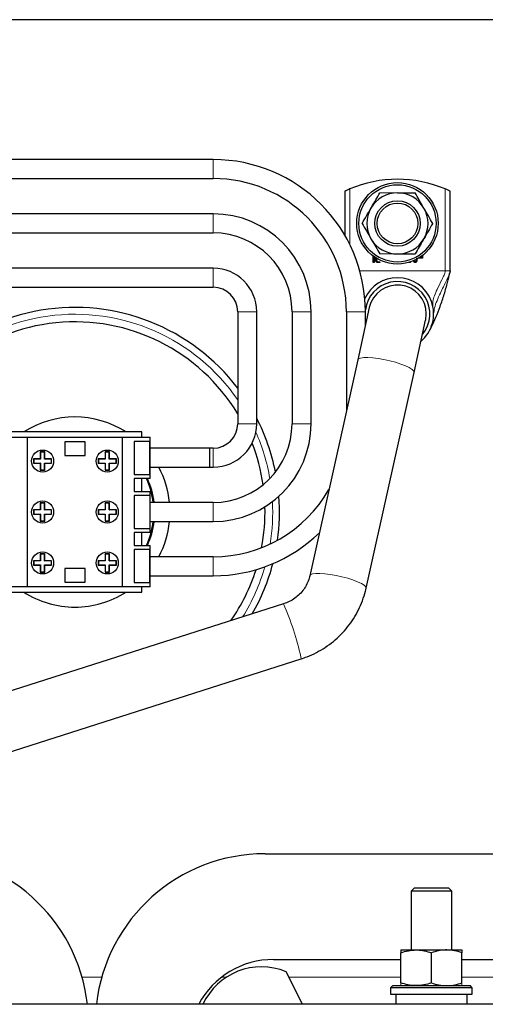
# Model space of a CAD drawing. Header units: millimetres. Extents: x 5 to 418, y 2 to 292.
# Tile 7 of 31: x 104 to 121, y 118 to 154. Entities that reach past the tile are written whole.
import ezdxf

# ---------------------------------------------------------------- set-up
doc = ezdxf.new("R2010")
doc.units = ezdxf.units.MM

msp = doc.modelspace()

# ---------------------------------------------------------------- linework, layer by layer
at = {"color": 7, "linetype": 'Continuous', "lineweight": 25}
for p, q in [((124.4303, 154.4388), (95.1157, 154.4388)), ((111.399, 149.2888), (97.2022, 149.2888)), ((97.2022, 148.5888), (111.399, 148.5888)), ((116.2428, 148.1254), (116.2428, 146.4992)), ((120.1178, 145.1888), (120.1178, 148.1254)), ((111.399, 147.2888), (97.2022, 147.2888)), ((97.2022, 146.5888), (111.399, 146.5888)), ((117.2876, 145.5138), (117.2876, 145.7334)), ((119.0746, 145.7346), (119.0746, 145.685)), ((119.0968, 145.7514), (119.0968, 145.6631)), ((117.3189, 145.7108), (117.3189, 145.5138)), ((117.3813, 145.5764), (117.3813, 145.6694)), ((117.4126, 145.6502), (117.4126, 145.5764)), ((117.4595, 145.5295), (117.5219, 145.5295)), ((117.5219, 145.4982), (117.4595, 145.4982)), ((118.615, 145.4982), (118.5981, 145.4982)), ((118.8803, 145.6544), (118.8722, 145.5814)), ((118.9116, 145.6544), (118.898, 145.5579)), ((119.0968, 145.6631), (118.9692, 145.6631)), ((119.0746, 145.685), (119.0036, 145.685)), ((111.399, 145.2888), (97.2022, 145.2888)), ((97.2022, 144.5888), (111.399, 144.5888)), ((112.299, 143.6888), (112.299, 139.5638)), ((112.999, 139.5638), (112.999, 143.6888)), ((114.299, 143.6888), (114.299, 139.5638)), ((114.999, 139.5638), (114.999, 143.6888)), ((116.299, 143.6888), (116.299, 140.0338)), ((117.143, 143.8377), (116.7163, 141.9145)), ((116.999, 143.1888), (116.999, 143.6888)), ((118.7909, 141.4542), (119.2176, 143.3774)), ((116.7163, 141.9145), (114.9525, 133.9648)), ((117.0271, 133.5045), (118.7909, 141.4542)), ((108.774, 139.2638), (103.8365, 139.2638)), ((108.774, 139.0638), (108.774, 139.2638)), ((103.5334, 139.0638), (104.5553, 139.0638)), ((104.5553, 133.5638), (104.5553, 139.0638)), ((104.5553, 139.0638), (108.0553, 139.0638)), ((105.9303, 138.8951), (105.9303, 138.3951)), ((106.6803, 138.8951), (105.9303, 138.8951)), ((106.6803, 138.3951), (106.6803, 138.8951)), ((108.0553, 133.5638), (108.0553, 139.0638)), ((108.0553, 139.0638), (109.0772, 139.0638)), ((109.0584, 138.9038), (108.4872, 138.9038)), ((108.4872, 138.9038), (108.4872, 137.6913)), ((109.0584, 137.6913), (109.0584, 138.9038)), ((109.0772, 137.5419), (109.0772, 139.0638)), ((105.1973, 138.5236), (105.032, 138.5236)), ((105.032, 138.5236), (105.032, 138.2714)), ((105.0408, 138.5148), (105.032, 138.5236)), ((105.0408, 138.5148), (105.0408, 138.2627)), ((105.1885, 138.5148), (105.0408, 138.5148)), ((105.1885, 138.5148), (105.1973, 138.5236)), ((105.1885, 138.2627), (105.1885, 138.5148)), ((105.1973, 138.2714), (105.1973, 138.5236)), ((107.422, 138.5148), (107.4133, 138.5236)), ((107.4133, 138.5236), (107.4133, 138.2714)), ((107.5785, 138.5236), (107.4133, 138.5236)), ((107.422, 138.5148), (107.422, 138.2627)), ((107.5698, 138.5148), (107.422, 138.5148)), ((107.5698, 138.5148), (107.5785, 138.5236)), ((107.5698, 138.2627), (107.5698, 138.5148)), ((107.5785, 138.2714), (107.5785, 138.5236)), ((111.274, 138.6638), (109.0772, 138.6638)), ((111.399, 138.6638), (111.274, 138.6638)), ((111.274, 137.9638), (111.274, 138.6638)), ((104.7886, 138.2627), (104.7799, 138.2714)), ((104.7799, 138.2714), (104.7799, 138.1062)), ((105.032, 138.2714), (104.7799, 138.2714)), ((104.7886, 138.1149), (104.7799, 138.1062)), ((104.7886, 138.2627), (104.7886, 138.1149)), ((105.0408, 138.2627), (104.7886, 138.2627)), ((104.7886, 138.1149), (105.0408, 138.1149)), ((105.0408, 138.2627), (105.032, 138.2714)), ((105.0408, 138.1149), (105.032, 138.1062)), ((105.0408, 138.1149), (105.0408, 137.8628)), ((105.1885, 138.2627), (105.1973, 138.2714)), ((105.4407, 138.2627), (105.1885, 138.2627)), ((105.1885, 137.8628), (105.1885, 138.1149)), ((105.1885, 138.1149), (105.1973, 138.1062)), ((105.1885, 138.1149), (105.4407, 138.1149)), ((105.4494, 138.2714), (105.1973, 138.2714)), ((105.4407, 138.2627), (105.4494, 138.2714)), ((105.4407, 138.1149), (105.4407, 138.2627)), ((105.4407, 138.1149), (105.4494, 138.1062)), ((105.4494, 138.1062), (105.4494, 138.2714)), ((105.9303, 138.3951), (106.6803, 138.3951)), ((107.1699, 138.2627), (107.1612, 138.2714)), ((107.4133, 138.2714), (107.1612, 138.2714)), ((107.1612, 138.2714), (107.1612, 138.1062)), ((107.1699, 138.1149), (107.1612, 138.1062)), ((107.422, 138.2627), (107.1699, 138.2627)), ((107.1699, 138.2627), (107.1699, 138.1149)), ((107.1699, 138.1149), (107.422, 138.1149)), ((107.422, 138.2627), (107.4133, 138.2714)), ((107.422, 138.1149), (107.4133, 138.1062)), ((107.422, 138.1149), (107.422, 137.8628)), ((107.5698, 138.2627), (107.5785, 138.2714)), ((107.8219, 138.2627), (107.5698, 138.2627)), ((107.5698, 138.1149), (107.5785, 138.1062)), ((107.5698, 138.1149), (107.8219, 138.1149)), ((107.5698, 137.8628), (107.5698, 138.1149)), ((107.8307, 138.2714), (107.5785, 138.2714)), ((107.8219, 138.2627), (107.8307, 138.2714)), ((107.8219, 138.1149), (107.8219, 138.2627)), ((107.8219, 138.1149), (107.8307, 138.1062)), ((107.8307, 138.1062), (107.8307, 138.2714)), ((104.7799, 138.1062), (105.032, 138.1062)), ((105.032, 138.1062), (105.032, 137.8541)), ((105.0408, 137.8628), (105.032, 137.8541)), ((105.032, 137.8541), (105.1973, 137.8541)), ((105.0408, 137.8628), (105.1885, 137.8628)), ((105.1885, 137.8628), (105.1973, 137.8541)), ((105.1973, 137.8541), (105.1973, 138.1062)), ((105.1973, 138.1062), (105.4494, 138.1062)), ((107.1612, 138.1062), (107.4133, 138.1062)), ((107.4133, 138.1062), (107.4133, 137.8541)), ((107.422, 137.8628), (107.4133, 137.8541)), ((107.4133, 137.8541), (107.5785, 137.8541)), ((107.422, 137.8628), (107.5698, 137.8628)), ((107.5698, 137.8628), (107.5785, 137.8541)), ((107.5785, 137.8541), (107.5785, 138.1062)), ((107.5785, 138.1062), (107.8307, 138.1062)), ((109.0772, 137.9638), (111.274, 137.9638)), ((111.274, 137.9638), (111.399, 137.9638)), ((108.4872, 137.6913), (109.0584, 137.6913)), ((108.4928, 137.5419), (108.4928, 137.0694)), ((109.0772, 137.5419), (108.4928, 137.5419)), ((108.774, 137.0694), (108.774, 137.5419)), ((108.4928, 137.0694), (109.0772, 137.0694)), ((109.0772, 135.5582), (109.0772, 137.0694)), ((109.0584, 136.9201), (108.4872, 136.9201)), ((108.4872, 136.9201), (108.4872, 135.7076)), ((109.0584, 136.9201), (109.0584, 135.7076)), ((111.399, 136.6638), (109.0772, 136.6638)), ((104.7886, 136.3877), (104.7799, 136.3964)), ((105.032, 136.3964), (104.7799, 136.3964)), ((104.7799, 136.3964), (104.7799, 136.2312)), ((105.0408, 136.3877), (104.7886, 136.3877)), ((104.7886, 136.3877), (104.7886, 136.2399)), ((105.0408, 136.6398), (105.032, 136.6486)), ((105.1973, 136.6486), (105.032, 136.6486)), ((105.032, 136.6486), (105.032, 136.3964)), ((105.0408, 136.3877), (105.032, 136.3964)), ((105.1885, 136.6398), (105.0408, 136.6398)), ((105.0408, 136.6398), (105.0408, 136.3877)), ((105.1885, 136.6398), (105.1973, 136.6486)), ((105.1885, 136.3877), (105.1885, 136.6398)), ((105.1885, 136.3877), (105.1973, 136.3964)), ((105.4407, 136.3877), (105.1885, 136.3877)), ((105.1973, 136.3964), (105.1973, 136.6486)), ((105.4494, 136.3964), (105.1973, 136.3964)), ((105.4407, 136.3877), (105.4494, 136.3964)), ((105.4407, 136.2399), (105.4407, 136.3877)), ((105.4494, 136.2312), (105.4494, 136.3964)), ((107.4133, 136.3964), (107.1612, 136.3964)), ((107.1612, 136.3964), (107.1612, 136.2312)), ((107.1699, 136.3877), (107.1612, 136.3964)), ((107.422, 136.3877), (107.1699, 136.3877)), ((107.1699, 136.3877), (107.1699, 136.2399)), ((107.5785, 136.6486), (107.4133, 136.6486)), ((107.4133, 136.6486), (107.4133, 136.3964)), ((107.422, 136.6398), (107.4133, 136.6486)), ((107.422, 136.3877), (107.4133, 136.3964)), ((107.5698, 136.6398), (107.422, 136.6398)), ((107.422, 136.6398), (107.422, 136.3877)), ((107.5698, 136.6398), (107.5785, 136.6486)), ((107.5698, 136.3877), (107.5698, 136.6398)), ((107.5698, 136.3877), (107.5785, 136.3964)), ((107.8219, 136.3877), (107.5698, 136.3877)), ((107.5785, 136.3964), (107.5785, 136.6486)), ((107.8307, 136.3964), (107.5785, 136.3964)), ((107.8219, 136.3877), (107.8307, 136.3964)), ((107.8219, 136.2399), (107.8219, 136.3877)), ((107.8307, 136.2312), (107.8307, 136.3964)), ((104.7886, 136.2399), (104.7799, 136.2312)), ((104.7799, 136.2312), (105.032, 136.2312)), ((104.7886, 136.2399), (105.0408, 136.2399)), ((105.0408, 136.2399), (105.032, 136.2312)), ((105.032, 136.2312), (105.032, 135.9791)), ((105.0408, 135.9878), (105.032, 135.9791)), ((105.032, 135.9791), (105.1973, 135.9791)), ((105.0408, 136.2399), (105.0408, 135.9878)), ((105.0408, 135.9878), (105.1885, 135.9878)), ((105.1885, 135.9878), (105.1885, 136.2399)), ((105.1885, 136.2399), (105.1973, 136.2312)), ((105.1885, 136.2399), (105.4407, 136.2399)), ((105.1885, 135.9878), (105.1973, 135.9791)), ((105.1973, 135.9791), (105.1973, 136.2312)), ((105.1973, 136.2312), (105.4494, 136.2312)), ((105.4407, 136.2399), (105.4494, 136.2312)), ((107.1699, 136.2399), (107.1612, 136.2312)), ((107.1612, 136.2312), (107.4133, 136.2312)), ((107.1699, 136.2399), (107.422, 136.2399)), ((107.422, 136.2399), (107.4133, 136.2312)), ((107.4133, 136.2312), (107.4133, 135.9791)), ((107.422, 135.9878), (107.4133, 135.9791)), ((107.4133, 135.9791), (107.5785, 135.9791)), ((107.422, 136.2399), (107.422, 135.9878)), ((107.422, 135.9878), (107.5698, 135.9878)), ((107.5698, 136.2399), (107.5785, 136.2312)), ((107.5698, 136.2399), (107.8219, 136.2399)), ((107.5698, 135.9878), (107.5698, 136.2399)), ((107.5698, 135.9878), (107.5785, 135.9791)), ((107.5785, 135.9791), (107.5785, 136.2312)), ((107.5785, 136.2312), (107.8307, 136.2312)), ((107.8219, 136.2399), (107.8307, 136.2312)), ((109.0772, 135.9638), (111.399, 135.9638)), ((108.4872, 135.7076), (109.0584, 135.7076)), ((109.0772, 135.5582), (108.4928, 135.5582)), ((108.4928, 135.5582), (108.4928, 135.0857)), ((108.774, 135.0857), (108.774, 135.5582)), ((109.0584, 134.9363), (108.4872, 134.9363)), ((108.4872, 134.9363), (108.4872, 133.7238)), ((108.4928, 135.0857), (109.0772, 135.0857)), ((109.0584, 133.7238), (109.0584, 134.9363)), ((109.0772, 133.5638), (109.0772, 135.0857)), ((104.7886, 134.5127), (104.7799, 134.5214)), ((104.7799, 134.5214), (104.7799, 134.3562)), ((105.032, 134.5214), (104.7799, 134.5214)), ((104.7886, 134.5127), (104.7886, 134.3649)), ((105.0408, 134.5127), (104.7886, 134.5127)), ((105.0408, 134.7648), (105.032, 134.7736)), ((105.1973, 134.7736), (105.032, 134.7736)), ((105.032, 134.7736), (105.032, 134.5214)), ((105.0408, 134.5127), (105.032, 134.5214)), ((105.1885, 134.7648), (105.0408, 134.7648)), ((105.0408, 134.7648), (105.0408, 134.5127)), ((105.1885, 134.7648), (105.1973, 134.7736)), ((105.1885, 134.5127), (105.1885, 134.7648)), ((105.1885, 134.5127), (105.1973, 134.5214)), ((105.4407, 134.5127), (105.1885, 134.5127)), ((105.1973, 134.5214), (105.1973, 134.7736)), ((105.4494, 134.5214), (105.1973, 134.5214)), ((105.4407, 134.5127), (105.4494, 134.5214)), ((105.4407, 134.3649), (105.4407, 134.5127)), ((105.4494, 134.3562), (105.4494, 134.5214)), ((107.1699, 134.5127), (107.1612, 134.5214)), ((107.1612, 134.5214), (107.1612, 134.3562)), ((107.4133, 134.5214), (107.1612, 134.5214)), ((107.1699, 134.5127), (107.1699, 134.3649)), ((107.422, 134.5127), (107.1699, 134.5127)), ((107.422, 134.7648), (107.4133, 134.7736)), ((107.5785, 134.7736), (107.4133, 134.7736)), ((107.4133, 134.7736), (107.4133, 134.5214)), ((107.422, 134.5127), (107.4133, 134.5214)), ((107.5698, 134.7648), (107.422, 134.7648)), ((107.422, 134.7648), (107.422, 134.5127)), ((107.5698, 134.7648), (107.5785, 134.7736)), ((107.5698, 134.5127), (107.5698, 134.7648)), ((107.5698, 134.5127), (107.5785, 134.5214)), ((107.8219, 134.5127), (107.5698, 134.5127)), ((107.5785, 134.5214), (107.5785, 134.7736)), ((107.8307, 134.5214), (107.5785, 134.5214)), ((107.8219, 134.5127), (107.8307, 134.5214)), ((107.8219, 134.3649), (107.8219, 134.5127)), ((107.8307, 134.3562), (107.8307, 134.5214)), ((111.399, 134.6638), (109.0772, 134.6638)), ((104.7886, 134.3649), (104.7799, 134.3562)), ((104.7799, 134.3562), (105.032, 134.3562)), ((104.7886, 134.3649), (105.0408, 134.3649)), ((105.0408, 134.3649), (105.032, 134.3562)), ((105.032, 134.3562), (105.032, 134.1041)), ((105.0408, 134.3649), (105.0408, 134.1128)), ((105.1885, 134.3649), (105.1973, 134.3562)), ((105.1885, 134.3649), (105.4407, 134.3649)), ((105.1885, 134.1128), (105.1885, 134.3649)), ((105.1973, 134.3562), (105.4494, 134.3562)), ((105.1973, 134.1041), (105.1973, 134.3562)), ((105.4407, 134.3649), (105.4494, 134.3562)), ((106.6803, 134.2326), (105.9303, 134.2326)), ((105.9303, 134.2326), (105.9303, 133.7326)), ((106.6803, 133.7326), (106.6803, 134.2326)), ((107.1699, 134.3649), (107.1612, 134.3562)), ((107.1612, 134.3562), (107.4133, 134.3562)), ((107.1699, 134.3649), (107.422, 134.3649)), ((107.422, 134.3649), (107.4133, 134.3562)), ((107.4133, 134.3562), (107.4133, 134.1041)), ((107.422, 134.3649), (107.422, 134.1128)), ((107.5698, 134.3649), (107.5785, 134.3562)), ((107.5698, 134.3649), (107.8219, 134.3649)), ((107.5698, 134.1128), (107.5698, 134.3649)), ((107.5785, 134.1041), (107.5785, 134.3562)), ((107.5785, 134.3562), (107.8307, 134.3562)), ((107.8219, 134.3649), (107.8307, 134.3562)), ((105.0408, 134.1128), (105.032, 134.1041)), ((105.032, 134.1041), (105.1973, 134.1041)), ((105.0408, 134.1128), (105.1885, 134.1128)), ((105.1885, 134.1128), (105.1973, 134.1041)), ((107.422, 134.1128), (107.4133, 134.1041)), ((107.4133, 134.1041), (107.5785, 134.1041)), ((107.422, 134.1128), (107.5698, 134.1128)), ((107.5698, 134.1128), (107.5785, 134.1041)), ((109.0772, 133.9638), (111.399, 133.9638)), ((104.5553, 133.5638), (103.5334, 133.5638)), ((108.0553, 133.5638), (104.5553, 133.5638)), ((105.9303, 133.7326), (106.6803, 133.7326)), ((109.0772, 133.5638), (108.0553, 133.5638)), ((108.4872, 133.7238), (109.0584, 133.7238)), ((108.774, 133.3638), (108.774, 133.5638)), ((103.8365, 133.3638), (108.774, 133.3638)), ((113.9875, 132.9317), (81.3561, 122.5265)), ((82.0017, 120.5019), (114.6331, 130.9072)), ((113.3053, 123.7326), (125.5553, 123.7326)), ((118.8053, 122.4826), (118.6803, 122.3576)), ((118.6803, 122.3576), (118.6803, 120.1888)), ((120.1803, 122.3576), (118.6803, 122.3576)), ((118.8053, 122.4826), (120.0553, 122.4826)), ((120.1803, 122.3576), (120.0553, 122.4826)), ((120.1803, 120.1888), (120.1803, 122.3576)), ((118.3053, 120.1888), (118.8678, 120.1888)), ((118.3053, 118.9768), (118.3053, 120.0883)), ((118.8678, 120.1888), (119.9928, 120.1888)), ((119.4303, 118.9768), (119.4303, 120.0883)), ((119.9928, 120.1888), (120.5553, 120.1888)), ((120.5553, 118.9768), (120.5553, 120.0883)), ((113.6178, 119.8388), (118.3053, 119.8388)), ((120.5553, 119.8388), (125.2428, 119.8388)), ((114.6814, 118.1888), (114.0827, 119.3888)), ((118.0084, 118.8763), (117.9303, 118.7982)), ((117.9303, 118.7982), (117.9303, 118.5638)), ((120.9303, 118.7982), (117.9303, 118.7982)), ((117.9303, 118.5638), (120.9303, 118.5638)), ((118.0084, 118.8763), (120.8522, 118.8763)), ((118.1178, 118.5638), (118.1178, 118.1888)), ((120.7428, 118.1888), (120.7428, 118.5638)), ((120.9303, 118.7982), (120.8522, 118.8763)), ((120.9303, 118.5638), (120.9303, 118.7982)), ((131.6178, 118.1888), (57.2428, 118.1888))]:
    msp.add_line(p, q, dxfattribs=at)
at = {"color": 7, "linetype": 'Continuous', "lineweight": 18}
for p, q in [((111.399, 148.5888), (111.399, 149.2888)), ((116.422, 148.2061), (116.422, 146.1648)), ((119.9386, 145.1888), (119.9386, 148.2061)), ((111.399, 146.5888), (111.399, 147.2888)), ((111.399, 144.5888), (111.399, 145.2888)), ((116.7944, 145.1888), (119.9386, 145.1888)), ((112.299, 143.6888), (112.999, 143.6888)), ((114.299, 143.6888), (114.999, 143.6888)), ((116.299, 143.6888), (116.999, 143.6888)), ((112.299, 139.5638), (112.999, 139.5638)), ((114.299, 139.5638), (114.999, 139.5638)), ((111.399, 138.6638), (111.399, 137.9638)), ((111.399, 136.6638), (111.399, 135.9638)), ((111.399, 134.6638), (111.399, 133.9638)), ((106.5679, 119.1888), (107.2927, 119.1888)), ((111.7099, 119.1888), (111.8858, 119.1888)), ((114.1825, 119.1888), (118.3053, 119.1888)), ((120.5553, 119.1888), (124.6781, 119.1888))]:
    msp.add_line(p, q, dxfattribs=at)
at = {"color": 7, "linetype": 'Continuous', "lineweight": 25, "flags": 128}
for points in [[(119.2176, 143.3774), (119.2196, 143.3867), (119.2428, 143.6076)], [(117.0266, 143.3132), (117.0125, 143.3753), (116.999, 143.4585)]]:
    msp.add_lwpolyline(points, dxfattribs=at)
at = {"color": 7, "linetype": 'Continuous', "lineweight": 18, "flags": 128}
for points in [[(118.7768, 141.5073), (118.7176, 141.5662), (118.6163, 141.6302), (118.4773, 141.6966), (118.3067, 141.7625), (118.1119, 141.825), (117.9014, 141.8813), (117.6845, 141.929), (117.4706, 141.966), (117.269, 141.9907), (117.0887, 142.002), (116.9374, 141.9994), (116.8217, 141.9831), (116.7468, 141.9537), (116.7163, 141.9145)], [(118.7909, 141.4542), (118.7913, 141.4562), (118.7768, 141.5073)], [(117.013, 133.5576), (116.9538, 133.6165), (116.8525, 133.6805), (116.7135, 133.7469), (116.5429, 133.8128), (116.3481, 133.8752), (116.1376, 133.9315), (115.9207, 133.9792), (115.7068, 134.0163), (115.5052, 134.041), (115.3249, 134.0523), (115.1736, 134.0497), (115.0579, 134.0334), (114.983, 134.004), (114.9527, 133.9655)], [(117.0271, 133.5045), (117.0275, 133.5065), (117.013, 133.5576)], [(114.6331, 130.9072), (114.6358, 130.9215), (114.627, 130.9788)]]:
    msp.add_lwpolyline(points, dxfattribs=at)
at = {"color": 7, "linetype": 'Continuous', "lineweight": 25}
for centre, radius in [((118.1803, 146.9388), 1.5), ((118.1803, 146.9388), 1.4219), ((118.1803, 146.9388), 0.8367), ((118.1803, 146.9388), 0.75), ((105.1147, 138.1888), 0.4062), ((107.4959, 138.1888), 0.4062), ((105.1147, 136.3138), 0.4062), ((107.4959, 136.3138), 0.4062), ((105.1147, 134.4388), 0.4062), ((107.4959, 134.4388), 0.4062)]:
    msp.add_circle(centre, radius, dxfattribs=at)
for centre, radius, start, end in [((111.399, 143.6888), 5.6, 0, 90), ((111.399, 143.6888), 4.9, 0, 90), ((118.1803, 144.0638), 4.5, 66.9994, 113.0006), ((118.1803, 146.9388), 1.125, 90, 150), ((118.1803, 146.9388), 1.125, 30, 90), ((111.399, 143.6888), 3.6, 0, 90), ((118.1803, 146.9388), 1.125, 150, 210), ((118.1803, 146.9388), 1.125, 330, 30), ((111.399, 143.6888), 2.9, 0, 90), ((118.1803, 146.9388), 1.125, 210, 270), ((118.1803, 146.9388), 1.125, 270, 330), ((111.399, 143.6888), 1.6, 0, 90), ((118.1803, 143.6076), 1.3313, 90, 154.61214), ((118.1803, 143.6076), 1.1906, 320.6654, 172.95096), ((118.1803, 143.6076), 1.0625, 0, 167.49047), ((118.1803, 143.6076), 1.3313, 310.44161, 90), ((111.399, 143.6888), 0.9, 0, 90), ((106.3053, 136.3138), 7.5313, 37.26433, 161.8182), ((106.3053, 136.3138), 7, 31.1019, 160.38402), ((106.3053, 136.3138), 3.5, 57.44307, 122.55693), ((111.399, 139.5638), 2.9, 270, 0), ((111.399, 139.5638), 3.6, 270, 0), ((111.399, 139.5638), 0.9, 270, 0), ((111.399, 139.5638), 1.6, 270, 0), ((106.3053, 136.3138), 7.5312, 11.281, 27.27757), ((106.3053, 136.3138), 7, 8.24236, 21.22942), ((106.3053, 136.3138), 3.5, 5.73917, 28.12707), ((106.3053, 136.3138), 2.9063, 6.91693, 24.99762), ((106.3053, 136.3138), 2.9375, 6.84299, 24.71375), ((111.399, 139.5638), 4.9, 270, 330.33063), ((106.3053, 136.3138), 7.5313, 352.05189, 4.41922), ((106.3053, 136.3138), 7, 349.17561, 1.59165), ((106.3053, 136.3138), 2.9063, 335.00238, 353.08307), ((106.3053, 136.3138), 2.9375, 335.28625, 353.15701), ((106.3053, 136.3138), 3.5, 331.87293, 354.26083), ((111.399, 139.5638), 5.6, 270, 314.21577), ((106.3053, 136.3138), 7, 325.15071, 342.34021), ((106.3053, 136.3138), 7.5313, 330.14683, 345.36651), ((106.3053, 136.3138), 3.5, 237.44307, 270), ((106.3053, 136.3138), 3.5, 270, 302.55693), ((100.5553, 117.4826), 6.25, 6.48828, 90), ((113.3053, 117.4826), 6.25, 90, 173.51172), ((113.6178, 116.7138), 3.125, 90, 151.8358), ((113.175, 117.1941), 2.375, 67.52923, 155.24043)]:
    msp.add_arc(centre, radius, start, end, dxfattribs=at)
at = {"color": 7, "linetype": 'Continuous', "lineweight": 18}
for centre, radius, start, end in [((106.3053, 136.3138), 7.2813, 34.596, 161.17088), ((106.3053, 136.3138), 7.2813, 9.74005, 23.78593), ((106.3053, 136.3138), 7.2812, 350.66202, 3.01632), ((106.3053, 136.3138), 7.2812, 327.95048, 343.91887), ((103.8605, 128.5345), 11.0405, 12.79106, 23.47095)]:
    msp.add_arc(centre, radius, start, end, dxfattribs=at)
at = {"color": 7, "linetype": 'Continuous', "lineweight": 25}
for points, knots in [([(116.422, 148.2061), (116.4003, 148.1967), (116.3568, 148.1781), (116.3, 148.1523), (116.26, 148.1336), (116.2442, 148.126), (116.2431, 148.1255), (116.2428, 148.1254)], [0, 0, 0, 0, 0.2404153, 0.4810817, 0.7126411, 0.9230503, 1, 1, 1, 1]), ([(117.206, 147.5013), (117.2137, 147.5147), (117.272, 147.6156), (117.3819, 147.806), (117.4809, 147.9774), (117.5308, 148.0638)], [0, 0, 0, 0, 0.07009, 0.5307844, 1, 1, 1, 1]), ([(118.1803, 148.0638), (118.3521, 148.0638), (118.572, 148.0638), (118.7835, 148.0638), (118.8298, 148.0638)], [0, 0, 0, 0, 0.7810476, 1, 1, 1, 1]), ([(119.1546, 147.5013), (119.1469, 147.5147), (119.0886, 147.6156), (118.9787, 147.806), (118.8797, 147.9774), (118.8298, 148.0638)], [0, 0, 0, 0, 0.07009, 0.5307844, 1, 1, 1, 1]), ([(120.1178, 148.1254), (120.1161, 148.1262), (120.1126, 148.1278), (120.086, 148.1404), (120.0461, 148.1589), (119.9951, 148.1819), (119.9571, 148.1982), (119.9386, 148.2061)], [0, 0, 0, 0, 0.1905141, 0.380727, 0.5790142, 0.7955756, 1, 1, 1, 1]), ([(116.8813, 146.9388), (116.934, 147.0302), (117.0404, 147.2146), (117.1505, 147.4052), (117.206, 147.5013)], [0, 0, 0, 0, 0.495458, 1, 1, 1, 1]), ([(119.4793, 146.9388), (119.4266, 147.0302), (119.3201, 147.2146), (119.2101, 147.4052), (119.1546, 147.5013)], [0, 0, 0, 0, 0.49545796, 1, 1, 1, 1]), ([(116.8813, 146.9388), (116.934, 146.8475), (117.0404, 146.6631), (117.1505, 146.4725), (117.206, 146.3763)], [0, 0, 0, 0, 0.49545796, 1, 1, 1, 1]), ([(119.4793, 146.9388), (119.4266, 146.8475), (119.3201, 146.6631), (119.2101, 146.4725), (119.1546, 146.3763)], [0, 0, 0, 0, 0.495458, 1, 1, 1, 1]), ([(117.206, 146.3763), (117.2137, 146.363), (117.272, 146.262), (117.3819, 146.0716), (117.4809, 145.9003), (117.5308, 145.8138)], [0, 0, 0, 0, 0.07009, 0.5307844, 1, 1, 1, 1]), ([(119.1546, 146.3763), (119.1469, 146.363), (119.0886, 146.262), (118.9787, 146.0716), (118.8797, 145.9003), (118.8298, 145.8138)], [0, 0, 0, 0, 0.07009, 0.5307844, 1, 1, 1, 1]), ([(118.1803, 145.8138), (118.3521, 145.8138), (118.572, 145.8138), (118.7835, 145.8138), (118.8298, 145.8138)], [0, 0, 0, 0, 0.7810476, 1, 1, 1, 1]), ([(117.3033, 145.4982), (117.3009, 145.4983), (117.2976, 145.4985), (117.2937, 145.5003), (117.2914, 145.502), (117.2897, 145.5043), (117.2879, 145.5082), (117.2878, 145.5115), (117.2876, 145.5138)], [0, 0, 0, 0, 0.27317731, 0.38987871, 0.5, 0.61012129, 0.72682269, 1, 1, 1, 1]), ([(117.3189, 145.5138), (117.3188, 145.5115), (117.3186, 145.5082), (117.3169, 145.5043), (117.3151, 145.502), (117.3128, 145.5003), (117.3089, 145.4985), (117.3056, 145.4983), (117.3033, 145.4982)], [0, 0, 0, 0, 0.2731773, 0.3898787, 0.5, 0.6101213, 0.7268227, 1, 1, 1, 1]), ([(117.4595, 145.4982), (117.4508, 145.4989), (117.4333, 145.5004), (117.4104, 145.5138), (117.3922, 145.5333), (117.3824, 145.5555), (117.3816, 145.5707), (117.3813, 145.5764)], [0, 0, 0, 0, 0.2120721, 0.4249187, 0.6288557, 0.8604484, 1, 1, 1, 1]), ([(117.4126, 145.5764), (117.413, 145.5712), (117.4139, 145.5608), (117.4219, 145.5471), (117.4336, 145.5361), (117.447, 145.5302), (117.4561, 145.5297), (117.4595, 145.5295)], [0, 0, 0, 0, 0.2113904, 0.4235099, 0.6277875, 0.8609914, 1, 1, 1, 1]), ([(117.5219, 145.5295), (117.5242, 145.5293), (117.5275, 145.5292), (117.5314, 145.5274), (117.5337, 145.5257), (117.5354, 145.5234), (117.5372, 145.5195), (117.5374, 145.5162), (117.5375, 145.5138)], [0, 0, 0, 0, 0.2731773, 0.3898787, 0.5, 0.6101213, 0.7268227, 1, 1, 1, 1]), ([(117.5375, 145.5138), (117.5374, 145.5115), (117.5372, 145.5082), (117.5354, 145.5043), (117.5337, 145.502), (117.5314, 145.5003), (117.5275, 145.4985), (117.5242, 145.4983), (117.5219, 145.4982)], [0, 0, 0, 0, 0.2731773, 0.3898787, 0.5, 0.6101213, 0.7268227, 1, 1, 1, 1]), ([(118.6825, 145.5391), (118.6806, 145.5353), (118.6749, 145.5239), (118.6575, 145.5092), (118.6357, 145.4993), (118.6206, 145.4985), (118.615, 145.4982)], [0, 0, 0, 0, 0.1541505, 0.4553506, 0.7987917, 1, 1, 1, 1]), ([(118.8336, 145.4982), (118.8266, 145.4989), (118.8125, 145.5002), (118.7939, 145.5128), (118.779, 145.5324), (118.7727, 145.5487), (118.7692, 145.5576)], [0, 0, 0, 0, 0.2225997, 0.444456, 0.6963318, 1, 1, 1, 1]), ([(118.8336, 145.5295), (118.8315, 145.5296), (118.8273, 145.5299), (118.8212, 145.5326), (118.8157, 145.5368), (118.8034, 145.5512), (118.7989, 145.5675), (118.795, 145.5814)], [0, 0, 0, 0, 0.0911991, 0.1827797, 0.2809068, 0.3906477, 1, 1, 1, 1]), ([(118.8722, 145.5814), (118.8683, 145.5675), (118.8638, 145.5512), (118.8515, 145.5368), (118.846, 145.5326), (118.8399, 145.5299), (118.8357, 145.5296), (118.8336, 145.5295)], [0, 0, 0, 0, 0.6093523, 0.7190932, 0.8172203, 0.9088009, 1, 1, 1, 1]), ([(118.898, 145.5579), (118.8945, 145.549), (118.8882, 145.5326), (118.8733, 145.5129), (118.8547, 145.5002), (118.8406, 145.4989), (118.8336, 145.4982)], [0, 0, 0, 0, 0.3041911, 0.5562371, 0.7778856, 1, 1, 1, 1]), ([(119.4053, 143.0774), (119.4055, 143.0775), (119.4063, 143.078), (119.4121, 143.0883), (119.4253, 143.1138), (119.491, 143.2455), (119.6042, 143.4979), (119.7583, 143.8943), (119.9007, 144.3186), (120.0254, 144.7501), (120.0829, 145.0007), (120.1092, 145.115)], [0, 0, 0, 0, 0.00359769, 0.01202101, 0.02904601, 0.05153061, 0.22985438, 0.42128055, 0.63434124, 0.83322672, 1, 1, 1, 1]), ([(120.1178, 145.1888), (120.1168, 145.1743), (120.1151, 145.1484), (120.1104, 145.1236), (120.1083, 145.1127)], [0, 0, 0, 0, 0.56293542, 1, 1, 1, 1]), ([(114.9525, 133.9648), (114.9454, 133.9357), (114.9204, 133.8328), (114.8528, 133.6616), (114.7338, 133.4622), (114.5821, 133.2841), (114.4024, 133.1329), (114.2034, 133.0112), (114.0584, 132.9578), (113.9875, 132.9317)], [0, 0, 0, 0, 0.06296526, 0.22276992, 0.38181345, 0.53958823, 0.69613337, 0.85161033, 1, 1, 1, 1]), ([(114.6331, 130.9072), (114.7067, 130.9322), (114.899, 130.9976), (115.198, 131.1346), (115.5225, 131.324), (115.8249, 131.5464), (116.102, 131.7987), (116.3505, 132.0782), (116.5676, 132.3817), (116.7512, 132.7057), (116.8986, 133.0468), (116.9834, 133.3163), (117.0192, 133.4705), (117.0271, 133.5045)], [0, 0, 0, 0, 0.0627982, 0.1639441, 0.2651087, 0.3662352, 0.4673079, 0.5683129, 0.6692389, 0.7700775, 0.8708244, 0.9714796, 1, 1, 1, 1]), ([(118.3053, 120.0883), (118.3966, 120.1164), (118.581, 120.1731), (118.7716, 120.1836), (118.8678, 120.1888)], [0, 0, 0, 0, 0.495458, 1, 1, 1, 1]), ([(118.3053, 120.1888), (118.3053, 120.1877), (118.3053, 120.1827), (118.3053, 120.1292), (118.3053, 120.0883)], [0, 0, 0, 0, 0.2381018, 1, 1, 1, 1]), ([(118.8678, 120.1888), (118.8811, 120.1887), (118.9821, 120.1878), (119.1725, 120.1658), (119.3438, 120.1143), (119.4303, 120.0883)], [0, 0, 0, 0, 0.07009, 0.5307844, 1, 1, 1, 1]), ([(119.9928, 120.1888), (119.9795, 120.1887), (119.8785, 120.1878), (119.6881, 120.1658), (119.5168, 120.1143), (119.4303, 120.0883)], [0, 0, 0, 0, 0.07009, 0.5307844, 1, 1, 1, 1]), ([(120.5553, 120.0883), (120.4639, 120.1164), (120.2796, 120.1731), (120.089, 120.1836), (119.9928, 120.1888)], [0, 0, 0, 0, 0.495458, 1, 1, 1, 1]), ([(120.5553, 120.1888), (120.5553, 120.1877), (120.5553, 120.1827), (120.5553, 120.1292), (120.5553, 120.0883)], [0, 0, 0, 0, 0.2381018, 1, 1, 1, 1]), ([(118.8678, 118.8763), (118.8545, 118.8764), (118.7535, 118.8774), (118.5631, 118.8993), (118.3918, 118.9508), (118.3053, 118.9768)], [0, 0, 0, 0, 0.07009, 0.5307844, 1, 1, 1, 1]), ([(119.4303, 118.9768), (119.3389, 118.9487), (119.1546, 118.892), (118.964, 118.8816), (118.8678, 118.8763)], [0, 0, 0, 0, 0.495458, 1, 1, 1, 1]), ([(119.4303, 118.9768), (119.5216, 118.9487), (119.706, 118.892), (119.8966, 118.8816), (119.9928, 118.8763)], [0, 0, 0, 0, 0.495458, 1, 1, 1, 1]), ([(119.9928, 118.8763), (120.0061, 118.8764), (120.1071, 118.8774), (120.2975, 118.8993), (120.4688, 118.9508), (120.5553, 118.9768)], [0, 0, 0, 0, 0.07009, 0.5307844, 1, 1, 1, 1])]:
    msp.add_open_spline(points, degree=3, knots=knots, dxfattribs=at)
at = {"color": 7, "linetype": 'Continuous', "lineweight": 18}
for points, knots in [([(117.5308, 148.0638), (117.694, 148.0638), (117.9082, 148.0638), (118.128, 148.0638), (118.1803, 148.0638)], [0, 0, 0, 0, 0.7618982, 1, 1, 1, 1]), ([(117.5308, 145.8138), (117.694, 145.8138), (117.9082, 145.8138), (118.128, 145.8138), (118.1803, 145.8138)], [0, 0, 0, 0, 0.76189818, 1, 1, 1, 1]), ([(119.9386, 145.1888), (119.9373, 145.1747), (119.9342, 145.142), (119.9175, 145.0908), (119.8803, 144.9944), (119.7826, 144.7941), (119.654, 144.5473), (119.5421, 144.285), (119.4717, 144.0839), (119.4773, 143.9544), (119.4799, 143.8963)], [0, 0, 0, 0, 0.0268608, 0.0621527, 0.1057066, 0.2360911, 0.5271646, 0.7062444, 0.8682647, 1, 1, 1, 1]), ([(120.1178, 145.1888), (120.1167, 145.1768), (120.1141, 145.1484), (120.0967, 145.0911), (120.0528, 144.9768), (119.9733, 144.8102), (119.8683, 144.5969), (119.7512, 144.3574), (119.6387, 144.1017), (119.5407, 143.8499), (119.5206, 143.6825), (119.5115, 143.6076)], [0, 0, 0, 0, 0.0186998, 0.0438669, 0.0962265, 0.2229013, 0.361923, 0.5139757, 0.6966785, 0.8640944, 1, 1, 1, 1]), ([(118.3053, 118.9768), (118.3053, 118.936), (118.3053, 118.8824), (118.3053, 118.8775), (118.3053, 118.8763)], [0, 0, 0, 0, 0.76189818, 1, 1, 1, 1]), ([(120.5553, 118.9768), (120.5553, 118.936), (120.5553, 118.8824), (120.5553, 118.8775), (120.5553, 118.8763)], [0, 0, 0, 0, 0.7618982, 1, 1, 1, 1])]:
    msp.add_open_spline(points, degree=3, knots=knots, dxfattribs=at)
for points in [[(119.9386, 145.1888), (119.9498, 145.1888), (119.9721, 145.1888), (120.0044, 145.1888), (120.0346, 145.1888), (120.0518, 145.1888), (120.0604, 145.1888)], [(120.0604, 145.1888), (120.0689, 145.1888), (120.086, 145.1888), (120.1038, 145.1888), (120.1156, 145.1888), (120.1171, 145.1888), (120.1178, 145.1888)]]:
    msp.add_open_spline(points, degree=3, dxfattribs=at)

doc.saveas('drawing.dxf')
